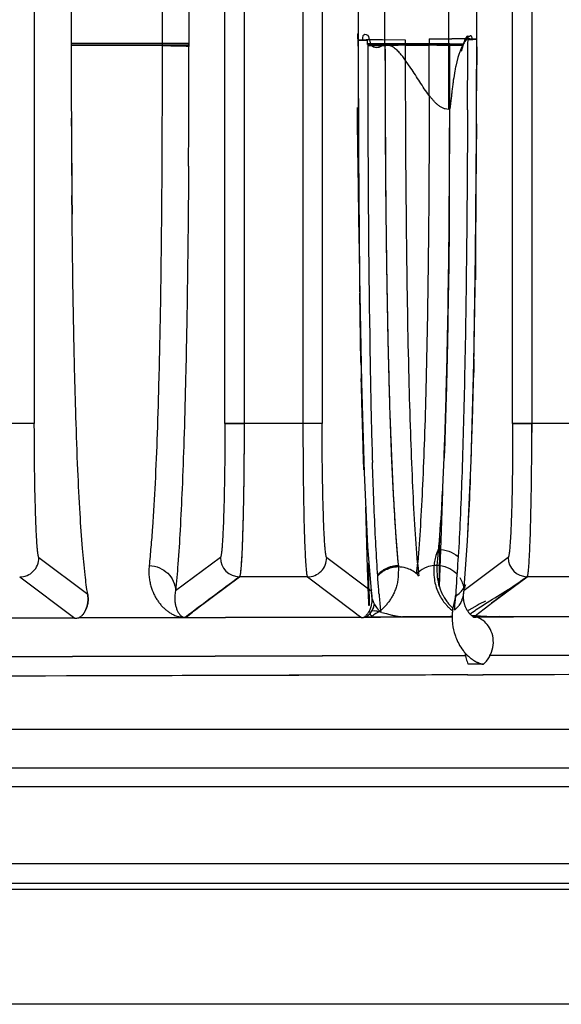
# Model space of a CAD drawing. Header units: inches. Extents: x 0 to 34, y 0 to 22.
# Tile 21 of 108: x 6.064 to 6.62, y 11.947 to 12.958. Entities that reach past the tile are written whole.
import ezdxf

# ---------------------------------------------------------------- set-up
doc = ezdxf.new("R2010")
doc.units = ezdxf.units.IN
doc.header["$LTSCALE"] = 1.87
doc.header["$MEASUREMENT"] = 0
doc.layers.get('0').update_dxf_attribs({"linetype": 'CONTINUOUS'})

msp = doc.modelspace()

# ---------------------------------------------------------------- linework, layer by layer
at = {"color": 6, "linetype": 'CONTINUOUS'}
for p, q in [((6.294, 18.6975), (6.2941, 12.5434)), ((6.5893, 18.6965), (6.5894, 12.5434)), ((6.0789, 18.674), (6.0789, 12.5432)), ((6.2745, 12.5434), (6.2745, 18.6738)), ((6.3545, 18.6738), (6.3545, 12.5433)), ((6.3742, 18.6739), (6.3742, 12.5433)), ((6.5697, 12.5434), (6.5697, 18.6738)), ((6.1168, 18.284), (6.1168, 12.9332)), ((6.21, 18.2862), (6.21, 12.9331)), ((6.2376, 18.2842), (6.2376, 12.9331)), ((6.4387, 12.9324), (6.4387, 18.2852)), ((6.5053, 18.2852), (6.5037, 12.8654)), ((6.5328, 12.9297), (6.5328, 18.2854)), ((6.1168, 12.9332), (6.1168, 12.9309)), ((6.1168, 12.9332), (6.1168, 12.9309)), ((6.1168, 12.9332), (6.1168, 12.9309)), ((6.1168, 12.9332), (6.2366, 12.933)), ((6.2376, 12.9331), (6.1168, 12.9331)), ((6.21, 12.931), (6.1168, 12.9309)), ((6.2366, 12.931), (6.1168, 12.931)), ((6.2366, 12.931), (6.1168, 12.931)), ((6.21, 12.9331), (6.21, 12.931)), ((6.2376, 12.9331), (6.2376, 12.9304)), ((6.4111, 12.9328), (6.4114, 12.8214)), ((6.4207, 12.9328), (6.4284, 12.9328)), ((6.4387, 12.9328), (6.4209, 12.9328)), ((6.4209, 12.9328), (6.4395, 12.9328)), ((6.4387, 12.9313), (6.4209, 12.9313)), ((6.4284, 12.9328), (6.4387, 12.9328)), ((6.4597, 12.9328), (6.4387, 12.9328)), ((6.4422, 12.9313), (6.4387, 12.9313)), ((6.4395, 12.9328), (6.452, 12.9328)), ((6.4521, 12.9313), (6.4422, 12.9313)), ((6.4842, 12.9328), (6.4597, 12.9328)), ((6.4597, 12.9328), (6.4842, 12.9328)), ((6.4842, 12.9313), (6.4597, 12.9313)), ((6.5053, 12.9328), (6.4842, 12.9328)), ((6.492, 12.9328), (6.5192, 12.9327)), ((6.5053, 12.9313), (6.492, 12.9313)), ((6.5044, 12.9313), (6.4921, 12.9313)), ((6.5185, 12.9313), (6.5044, 12.9313)), ((6.5192, 12.9327), (6.5053, 12.9328)), ((6.5184, 12.9313), (6.5053, 12.9313)), ((6.117, 12.8566), (6.117, 12.8489)), ((6.117, 12.8484), (6.117, 12.8566)), ((6.4114, 12.8214), (6.4125, 12.6939)), ((6.2371, 12.8073), (6.237, 12.7855)), ((6.1175, 12.7773), (6.1176, 12.7581)), ((6.1176, 12.7581), (6.1175, 12.7771)), ((6.1176, 12.7581), (6.1175, 12.7769)), ((6.5299, 12.6043), (6.5317, 12.7167)), ((6.4125, 12.6939), (6.4145, 12.5853)), ((6.5272, 12.5049), (6.5299, 12.6043)), ((6.4145, 12.5853), (6.4172, 12.4931)), ((6.0789, 12.5432), (5.9792, 12.5434)), ((6.0789, 12.5432), (6.0593, 12.5432)), ((6.3742, 12.5433), (6.2745, 12.5434)), ((6.2745, 12.5434), (6.2941, 12.5434)), ((6.3545, 12.5433), (6.2941, 12.5434)), ((6.2941, 12.5434), (6.2941, 12.532)), ((6.3742, 12.5433), (6.3545, 12.5433)), ((6.6695, 12.5433), (6.5697, 12.5434)), ((6.5697, 12.5434), (6.5894, 12.5434)), ((6.5894, 12.5434), (6.5894, 12.5339)), ((6.5235, 12.4225), (6.5272, 12.5049)), ((6.4172, 12.4931), (6.4209, 12.417)), ((6.5199, 12.375), (6.5235, 12.4225)), ((6.4209, 12.417), (6.4247, 12.3673)), ((6.1337, 12.3678), (6.0836, 12.4055)), ((6.2698, 12.4057), (6.2238, 12.3714)), ((6.4244, 12.3713), (6.3789, 12.4055)), ((6.565, 12.4057), (6.5199, 12.3719)), ((6.0639, 12.3858), (6.1203, 12.3434)), ((6.0639, 12.3858), (6.1203, 12.3434)), ((6.2335, 12.3443), (6.2894, 12.386)), ((6.3592, 12.3858), (6.2894, 12.386)), ((6.3592, 12.3858), (6.4079, 12.3492)), ((6.3592, 12.3858), (6.4079, 12.3492)), ((6.5481, 12.3587), (6.5847, 12.386)), ((6.6545, 12.3859), (6.5847, 12.386)), ((6.5204, 12.3743), (6.5208, 12.3756)), ((6.4269, 12.3543), (6.4281, 12.3582)), ((6.5464, 12.3574), (6.5481, 12.3587)), ((6.5464, 12.3574), (6.5481, 12.3587)), ((6.4079, 12.3492), (6.4099, 12.3477)), ((6.4079, 12.3492), (6.4099, 12.3477)), ((6.4235, 12.3484), (6.4254, 12.3512)), ((6.4254, 12.3512), (6.4269, 12.3543)), ((6.5311, 12.346), (6.5347, 12.3487)), ((6.5311, 12.346), (6.5347, 12.3487)), ((6.5347, 12.3487), (6.536, 12.3497)), ((6.5347, 12.3487), (6.536, 12.3496)), ((6.536, 12.3496), (6.5405, 12.353)), ((6.536, 12.3497), (6.5405, 12.353)), ((6.5405, 12.353), (6.5464, 12.3574)), ((6.5405, 12.353), (6.5464, 12.3574)), ((6.2752, 12.3442), (6.1244, 12.3438)), ((6.1244, 12.3438), (6.2752, 12.3442)), ((6.2752, 12.3442), (6.1248, 12.3438)), ((6.2335, 12.3443), (6.2751, 12.3442)), ((6.2335, 12.3443), (6.2752, 12.3442)), ((6.2345, 12.3443), (6.2752, 12.3442)), ((6.4099, 12.3477), (6.4145, 12.3442)), ((6.4099, 12.3477), (6.4145, 12.3442)), ((6.4183, 12.3446), (6.4216, 12.3446)), ((6.4216, 12.3446), (6.4187, 12.3446)), ((6.4259, 12.3446), (6.4216, 12.3446)), ((6.4216, 12.3446), (6.4259, 12.3446)), ((6.4342, 12.3446), (6.4259, 12.3446)), ((6.4259, 12.3446), (6.4342, 12.3446)), ((6.4566, 12.3447), (6.4342, 12.3446)), ((6.4342, 12.3446), (6.4568, 12.3447)), ((6.4941, 12.3448), (6.4566, 12.3447)), ((6.4568, 12.3447), (6.4937, 12.3448)), ((6.4937, 12.3448), (6.5077, 12.3448)), ((6.5077, 12.3448), (6.4941, 12.3448)), ((6.5293, 12.3451), (6.5293, 12.3451)), ((6.5293, 12.3451), (6.5296, 12.345)), ((6.5295, 12.3451), (6.5293, 12.3451)), ((6.5295, 12.3451), (6.5294, 12.3451)), ((6.5296, 12.345), (6.5295, 12.3451)), ((6.5296, 12.345), (6.5295, 12.3451)), ((6.5296, 12.345), (6.5296, 12.345)), ((6.5299, 12.345), (6.5296, 12.345)), ((6.5313, 12.3449), (6.5296, 12.3448)), ((6.5296, 12.3448), (6.5314, 12.3449)), ((6.5298, 12.345), (6.5309, 12.3458)), ((6.5298, 12.345), (6.5309, 12.3458)), ((6.5322, 12.345), (6.5298, 12.345)), ((6.5322, 12.345), (6.5298, 12.345)), ((6.5307, 12.3449), (6.5299, 12.345)), ((6.5318, 12.3447), (6.5307, 12.3449)), ((6.5559, 12.3449), (6.5313, 12.3449)), ((6.5314, 12.3449), (6.5559, 12.3449)), ((6.5433, 12.345), (6.5322, 12.345)), ((6.5433, 12.345), (6.5322, 12.345)), ((6.5705, 12.3449), (6.5433, 12.345)), ((6.5705, 12.3449), (6.5433, 12.345)), ((6.5705, 12.3449), (6.5559, 12.3449)), ((6.5559, 12.3449), (6.5705, 12.3449)), ((6.5856, 12.3449), (6.5705, 12.3449)), ((6.7089, 12.3449), (6.5856, 12.3449)), ((6.5234, 12.2853), (6.539, 12.2853)), ((6.5234, 12.2853), (6.539, 12.2853)), ((6.5237, 12.2853), (6.5393, 12.2853)), ((5.9776, 12.2294), (10.3915, 12.2294)), ((10.3951, 12.1896), (5.9741, 12.1896)), ((10.3992, 12.1704), (5.9699, 12.1704)), ((10.4619, 12.0912), (5.9072, 12.0912)), ((5.8358, 12.0653), (12.2397, 12.0653)), ((10.513, 12.0712), (5.8562, 12.0712)), ((11.057, 11.9472), (5.3121, 11.9472))]:
    msp.add_line(p, q, dxfattribs=at)
at = {"color": 7, "linetype": 'CONTINUOUS'}
for p, q in [((6.4111, 18.2864), (6.4111, 12.9328)), ((6.4108, 12.9435), (6.4111, 12.9317)), ((6.4111, 12.9324), (6.4108, 12.9433)), ((6.4111, 12.9366), (6.4131, 12.9365)), ((6.4131, 12.9365), (6.4209, 12.9363)), ((6.4209, 12.9322), (6.4209, 12.9363)), ((6.4227, 12.9369), (6.4235, 12.9339)), ((6.4597, 12.9368), (6.4363, 12.9369)), ((6.4597, 12.9317), (6.4597, 12.9368)), ((6.4842, 12.9379), (6.5074, 12.938)), ((6.4842, 12.9379), (6.4842, 12.9315)), ((6.5226, 12.9379), (6.5204, 12.9348)), ((6.5236, 12.9374), (6.5235, 12.9328)), ((6.5282, 12.9378), (6.5327, 12.9377)), ((6.5311, 12.9376), (6.5288, 12.9375)), ((6.5328, 12.9377), (6.5311, 12.9376)), ((6.4111, 12.9329), (6.4111, 12.9304)), ((6.4112, 12.9304), (6.4111, 12.9324)), ((6.4112, 12.9304), (6.4111, 12.9322)), ((6.4111, 12.9315), (6.4111, 12.932)), ((6.4209, 12.9328), (6.4387, 12.9328)), ((6.4334, 12.9299), (6.4354, 12.9309)), ((6.4406, 12.9316), (6.4387, 12.9316)), ((6.4395, 12.933), (6.4395, 12.9309)), ((6.4597, 12.9316), (6.4406, 12.9316)), ((6.4598, 12.9158), (6.4597, 12.9317)), ((6.4831, 12.9316), (6.4597, 12.9316)), ((6.5053, 12.9316), (6.4831, 12.9316)), ((6.5188, 12.932), (6.5169, 12.925)), ((6.5235, 12.9328), (6.5235, 12.9298)), ((6.5328, 12.9297), (6.5328, 12.928)), ((6.5328, 12.928), (6.5328, 12.9112)), ((6.4653, 12.908), (6.4598, 12.9159)), ((6.5136, 12.9189), (6.5113, 12.9099)), ((6.5051, 12.8666), (6.5047, 12.8654)), ((6.505, 12.8664), (6.5047, 12.7731)), ((6.505, 12.8664), (6.5051, 12.8695)), ((6.5051, 12.8616), (6.5051, 12.8666)), ((6.5051, 12.824), (6.5051, 12.8616)), ((6.5327, 12.8508), (6.5326, 12.8351)), ((6.4114, 12.8381), (6.4116, 12.7989)), ((6.5049, 12.8004), (6.505, 12.8238)), ((6.5317, 12.7224), (6.5316, 12.7119)), ((6.5316, 12.7119), (6.5314, 12.6907)), ((6.414, 12.6058), (6.4128, 12.6771)), ((6.53, 12.6091), (6.5298, 12.6003)), ((6.5298, 12.6003), (6.5296, 12.5905)), ((6.4146, 12.5821), (6.4144, 12.5894)), ((6.4997, 12.5176), (6.4999, 12.5219)), ((6.4976, 12.4737), (6.496, 12.4231)), ((6.4209, 12.3943), (6.4189, 12.4573)), ((6.4947, 12.4137), (6.4949, 12.4274)), ((6.496, 12.4231), (6.4947, 12.3856)), ((6.4218, 12.3999), (6.4219, 12.3934)), ((6.4214, 12.378), (6.4209, 12.3943)), ((6.4524, 12.3971), (6.4524, 12.3954)), ((6.4733, 12.3885), (6.4732, 12.3895)), ((6.4921, 12.3913), (6.4923, 12.3976)), ((6.5115, 12.3697), (6.5113, 12.3672)), ((6.5368, 12.3552), (6.5435, 12.3595)), ((6.425, 12.3512), (6.4281, 12.3509)), ((6.4325, 12.35), (6.4292, 12.3482)), ((6.4379, 12.3548), (6.4343, 12.3513)), ((6.4355, 12.3493), (6.4402, 12.3481)), ((6.4401, 12.3571), (6.4379, 12.3548)), ((6.4402, 12.3481), (6.4457, 12.3467)), ((6.5246, 12.3516), (6.5233, 12.3509)), ((6.5278, 12.3535), (6.5246, 12.3516)), ((6.5258, 12.3477), (6.5262, 12.348)), ((6.5262, 12.348), (6.5271, 12.3486)), ((6.5272, 12.3487), (6.5276, 12.349)), ((6.5276, 12.349), (6.5286, 12.3497)), ((6.5333, 12.3566), (6.5278, 12.3535)), ((6.5286, 12.3497), (6.5311, 12.3514)), ((6.5311, 12.3514), (6.5323, 12.3522)), ((6.5323, 12.3522), (6.5368, 12.3552)), ((6.4168, 12.3444), (6.4187, 12.3444)), ((6.4187, 12.3444), (6.4207, 12.3445)), ((6.4207, 12.3445), (6.4572, 12.3447)), ((6.4572, 12.3447), (6.5077, 12.3447)), ((6.5293, 12.3449), (6.5286, 12.3447)), ((6.5287, 12.3452), (6.5295, 12.345)), ((6.5305, 12.3449), (6.5287, 12.3449)), ((6.5294, 12.345), (6.5293, 12.3449)), ((6.5293, 12.3447), (6.5559, 12.3447)), ((6.5299, 12.345), (6.5305, 12.3449)), ((6.5322, 12.3445), (6.5308, 12.345)), ((6.5559, 12.345), (6.5485, 12.3449)), ((6.5397, 12.2961), (6.5241, 12.2963))]:
    msp.add_line(p, q, dxfattribs=at)
at = {"color": 6, "linetype": 'CONTINUOUS'}
for points in [[(6.5317, 12.7167), (6.5326, 12.8408), (6.5328, 12.928)], [(6.5196, 12.3615), (6.5195, 12.3622), (6.5194, 12.3631), (6.5194, 12.3639), (6.5193, 12.3648), (6.5193, 12.3657), (6.5193, 12.3667), (6.5193, 12.3676), (6.5194, 12.3686), (6.5195, 12.3696), (6.5196, 12.3707), (6.5198, 12.3718), (6.5201, 12.373), (6.5204, 12.3743)], [(6.5202, 12.3586), (6.52, 12.3593), (6.5199, 12.36), (6.5197, 12.3607), (6.5196, 12.3615)], [(6.5205, 12.3573), (6.5204, 12.3579), (6.5202, 12.3586)], [(6.5233, 12.3511), (6.523, 12.3515), (6.5228, 12.3519), (6.5226, 12.3523), (6.5224, 12.3527), (6.5222, 12.3531), (6.522, 12.3535), (6.5218, 12.354), (6.5216, 12.3545), (6.5213, 12.355), (6.5211, 12.3556), (6.5209, 12.3561), (6.5207, 12.3567), (6.5205, 12.3573)], [(6.5258, 12.3478), (6.5256, 12.348), (6.5254, 12.3482), (6.5252, 12.3485), (6.525, 12.3487), (6.5248, 12.349), (6.5246, 12.3492), (6.5243, 12.3495), (6.5241, 12.3498), (6.5239, 12.3502), (6.5237, 12.3505), (6.5235, 12.3508), (6.5234, 12.3508)], [(6.5277, 12.3461), (6.5275, 12.3462), (6.5274, 12.3463), (6.5272, 12.3465), (6.527, 12.3466), (6.5268, 12.3468), (6.5266, 12.347), (6.5264, 12.3472), (6.5262, 12.3474), (6.526, 12.3476), (6.5259, 12.3477)], [(6.5294, 12.3451), (6.5293, 12.3451), (6.5293, 12.3451), (6.5292, 12.3451), (6.5292, 12.3452), (6.5291, 12.3452), (6.529, 12.3453), (6.5289, 12.3453), (6.5287, 12.3454), (6.5286, 12.3455), (6.5285, 12.3455), (6.5283, 12.3456), (6.5282, 12.3457), (6.528, 12.3458), (6.5279, 12.3459), (6.5278, 12.346)], [(6.5298, 12.345), (6.5293, 12.345), (6.5289, 12.3449), (6.5285, 12.3448)], [(6.5436, 12.337), (6.5423, 12.3384), (6.541, 12.3397), (6.5396, 12.3409), (6.5382, 12.3419), (6.5368, 12.3427), (6.5354, 12.3434), (6.5341, 12.344), (6.5328, 12.3444), (6.5318, 12.3447)], [(6.5492, 12.3254), (6.5486, 12.3276), (6.5478, 12.3297), (6.547, 12.3317), (6.5459, 12.3336), (6.5448, 12.3354), (6.5436, 12.337)], [(6.5497, 12.3158), (6.5499, 12.3183), (6.5498, 12.3207), (6.5496, 12.3231), (6.5492, 12.3254)], [(6.5397, 12.2961), (6.5412, 12.2975), (6.543, 12.2995), (6.5446, 12.3016), (6.546, 12.3038), (6.5471, 12.3061), (6.5481, 12.3084), (6.5488, 12.3109), (6.5494, 12.3133), (6.5497, 12.3158)]]:
    msp.add_lwpolyline(points, dxfattribs=at)
at = {"color": 7, "linetype": 'CONTINUOUS'}
msp.add_lwpolyline([(6.4524, 12.3971), (6.4517, 12.3971), (6.451, 12.3971), (6.4503, 12.3971), (6.4496, 12.397), (6.4489, 12.3969), (6.4482, 12.3968), (6.4475, 12.3967), (6.4468, 12.3966), (6.4462, 12.3965), (6.4455, 12.3963), (6.4448, 12.3961), (6.4441, 12.396), (6.4435, 12.3958), (6.4428, 12.3955), (6.4422, 12.3953), (6.4415, 12.3951), (6.4409, 12.3948), (6.4402, 12.3945), (6.4396, 12.3942), (6.439, 12.3939), (6.4384, 12.3936), (6.4378, 12.3932), (6.4372, 12.3929), (6.4366, 12.3925), (6.436, 12.3921), (6.4355, 12.3917), (6.4349, 12.3913), (6.4344, 12.3909), (6.4338, 12.3905), (6.4333, 12.39), (6.4328, 12.3896), (6.4323, 12.3891), (6.4318, 12.3886), (6.4314, 12.3881)], dxfattribs=at)
for centre, radius, start, end in [((6.5053, 10.7542), 2.1837, 89.5354, 89.9462), ((6.5156, 12.0928), 0.8451, 89.1433, 89.4955), ((6.5185, 13.5758), 0.6384, 270.4524, 270.9277), ((41.1234, 12.9785), 34.7123, 180.07644, 180.23165), ((6.435, 12.0526), 0.8783, 90.4288, 90.93), ((31.9987, 12.9325), 25.5777, 180.00073, 180.2113), ((6.4394, 11.5426), 1.3883, 89.9955, 90.4538), ((6.4359, 12.9101), 0.0225, 77.8291, 82.8998), ((26.1703, 12.953), 19.7316, 180.06158, 180.44341), ((-18.7829, 12.9375), 25.2671, 359.86908, 359.98631), ((-18.2, 12.9332), 24.7053, 359.84217, 359.99572), ((6.5846, 12.8987), 0.0738, 158.0222, 160.9285), ((-18.8455, 12.9554), 25.3691, 359.79598, 359.9421), ((-18.2956, 12.948), 24.8284, 359.69693, 359.95791), ((6.5986, 12.8939), 0.0886, 160.9309, 163.6267), ((6.6775, 12.8746), 0.1699, 167.9905, 169.5898), ((-17.5063, 12.9436), 24.0391, 359.77885, 359.92266), ((-14.1058, 12.9217), 20.611, 359.72768, 359.84268), ((22.5135, 12.8833), 16.0924, 180.16052, 180.99169), ((-10.9511, 12.9114), 17.4838, 359.3805, 359.74974), ((-11.2665, 12.9116), 17.7993, 359.51404, 359.69452), ((22.9981, 12.9019), 16.5869, 180.35572, 180.55713), ((19.2933, 12.8939), 12.8544, 180.41714, 180.92634), ((-8.5001, 12.8871), 15.0328, 359.29585, 359.51789), ((20.6869, 12.8799), 14.2756, 180.55903, 180.79818), ((-5.8566, 12.8537), 12.389, 359.0521, 359.29977), ((15.2963, 12.8262), 8.8568, 180.90656, 181.53907), ((-5.0827, 12.8425), 11.615, 358.84874, 359.25111), ((18.3693, 12.8485), 11.9578, 180.80235, 181.01725), ((-3.2835, 12.8099), 9.8155, 358.75075, 359.05975), ((16.5864, 12.8175), 10.1745, 181.02075, 181.20071), ((14.6674, 12.7752), 8.2551, 181.17556, 181.28977), ((15.0772, 12.7862), 8.665, 181.20295, 181.39426), ((16.1551, 12.783), 9.7333, 181.04924, 181.21479), ((-0.9771, 12.7584), 7.5086, 358.35544, 358.75945), ((11.6166, 12.7234), 5.1757, 181.4947, 182.3495), ((-0.2523, 12.7397), 6.7835, 358.05644, 358.73943), ((13.4873, 12.7476), 7.0747, 181.39513, 181.74934), ((13.5006, 12.7229), 7.0782, 181.18384, 181.77893), ((9.5106, 12.6339), 3.0678, 182.2917, 183.4333), ((5.5734, 12.4908), 0.9236, 354.2101, 355.0684), ((12.0142, 12.3095), 5.5205, 178.9186, 179.2224), ((5.4986, 12.4852), 0.9773, 354.3407, 355.0354), ((7.4624, 12.4846), 0.9938, 184.872, 185.4925), ((4.4876, 12.5213), 2.0296, 355.8959, 356.7626), ((2.2574, 12.3155), 4.1652, 0.8008, 1.0716), ((6.4525, 12.367), 0.029, 90.4412, 94.5904), ((6.4902, 12.3712), 0.026, 131.9143, 137.1476), ((6.491, 12.3703), 0.0271, 110.3479, 131.9132), ((7.3178, 12.4708), 0.8486, 185.561, 185.6847), ((6.4918, 12.3682), 0.0294, 95.4307, 110.3711), ((6.5441, 12.3918), 0.0554, 174.9846, 186.9085), ((6.4917, 12.3693), 0.0283, 88.6585, 95.4299), ((6.5459, 12.3918), 0.0539, 180.5557, 203.1389), ((6.4916, 12.3685), 0.0291, 84.4593, 88.6346), ((6.5432, 12.3917), 0.0545, 186.9089, 194.4475), ((6.4487, 12.3697), 0.0241, 173.2393, 185.6628), ((7.6568, 12.4658), 1.2281, 184.5307, 184.6988), ((6.5423, 12.3915), 0.0536, 194.4556, 201.7169), ((6.5433, 12.3908), 0.0511, 203.1489, 207.2707), ((5.0481, 12.4824), 1.4678, 355.5953, 355.8431), ((6.4996, 12.3876), 0.0241, 300.5011, 317.3112), ((6.5, 12.3873), 0.0236, 317.3143, 322.1442), ((6.4947, 12.3715), 0.0249, 337.5049, 354.3233), ((6.5005, 12.3868), 0.0229, 322.1355, 328.5939), ((6.501, 12.3865), 0.0223, 328.6307, 337.7837), ((6.4496, 12.3699), 0.025, 185.7953, 202.1979), ((7.4111, 12.445), 0.9815, 184.6637, 185.5481), ((6.4111, 12.3831), 0.0389, 318.2395, 321.223), ((6.5424, 12.3903), 0.05, 207.2829, 210.7322), ((6.5412, 12.3895), 0.0486, 210.6863, 216.6077), ((6.5401, 12.3887), 0.0471, 216.6145, 218.7789), ((6.5386, 12.3875), 0.0453, 218.7517, 224.064), ((6.568, 12.3447), 0.0604, 163.797, 175.3348), ((6.5667, 12.3451), 0.0591, 161.2656, 163.8236), ((5.4516, 12.4501), 1.063, 354.6998, 355.2568), ((6.5645, 12.3459), 0.0567, 158.292, 161.2736), ((5.3088, 12.462), 1.2063, 355.2519, 355.3716), ((5.2415, 12.4675), 1.2737, 355.3716, 355.4867), ((6.6977, 12.057), 0.3417, 117.156, 118.7523), ((6.4173, 12.283), 0.0688, 78.8494, 80.9848), ((6.4506, 12.3707), 0.0263, 218.5157, 231.2636), ((6.4167, 12.2799), 0.0719, 77.283, 78.8101), ((6.4242, 12.3637), 0.016, 301.3136, 306.7622), ((6.4108, 12.2533), 0.0992, 77.0682, 77.3375), ((6.4049, 12.2278), 0.1253, 75.8728, 77.0544), ((6.5351, 12.3871), 0.045, 220.2527, 224.6019), ((6.5371, 12.386), 0.0432, 224.0624, 228.2708), ((6.5676, 12.3448), 0.06, 175.3867, 181.3474), ((6.4935, 12.3725), 0.0264, 308.688, 316.6248), ((6.4938, 12.3722), 0.026, 316.6042, 322.8329), ((6.411, 12.3541), 0.0114, 300.8199, 306.3013), ((6.4097, 12.3559), 0.0136, 307.6644, 312.7643), ((6.474, 12.4663), 0.1229, 256.7093, 258.2893), ((6.4684, 12.4395), 0.0955, 258.3137, 260.4606), ((6.4667, 12.4299), 0.0857, 260.4922, 263.5292), ((6.5061, 11.9262), 0.4188, 90.2649, 91.7788), ((6.5076, 11.7385), 0.6065, 89.9911, 90.3178), ((6.5683, 12.3447), 0.0607, 181.3091, 187.0924), ((6.5301, 12.3404), 0.00464, 82.013, 99.0963), ((6.5301, 12.4428), 0.0983, 269.7298, 270.2497), ((6.5301, 12.4372), 0.0927, 270.241, 271.3047), ((6.5668, 12.3446), 0.0592, 187.1103, 198.3057)]:
    msp.add_arc(centre, radius, start, end, dxfattribs=at)
at = {"color": 6, "linetype": 'CONTINUOUS'}
for centre, radius, start, end in [((29.4986, 12.954), 23.3819, 180.05665, 180.23873), ((28.7664, 12.9522), 22.6497, 180.05375, 180.24178), ((28.7583, 12.9522), 22.6416, 180.05378, 180.24182), ((-16.4388, 12.948), 22.6764, 359.64439, 359.95551), ((24.9294, 12.9352), 18.8127, 180.26283, 180.48073), ((24.2805, 12.9309), 18.1637, 180.2596, 180.48514), ((24.268, 12.9309), 18.1512, 180.2602, 180.48602), ((6.0639, 12.4055), 0.0197, 269.8966, 359.9481), ((6.2895, 12.4057), 0.0197, 180.0473, 269.7785), ((6.3592, 12.4055), 0.0197, 269.9206, 359.9481), ((6.5847, 12.4057), 0.0197, 180.0525, 269.8032), ((6.5847, 12.4057), 0.0197, 180.0474, 269.8025), ((18.7715, -4.3967), 20.9155, 126.63988, 126.83104), ((16.7755, -1.3068), 17.0689, 126.65804, 126.81161), ((6.4035, 12.3634), 0.0251, 342.3012, 348.2492), ((6.1203, 12.363), 0.0196, 270.0186, 282.089), ((6.4145, 12.3638), 0.0196, 270.0051, 282.2745), ((8.1356, -679.5496), 691.8564, 90.1337358, 90.3277244), ((8.1356, -679.4692), 691.7761, 90.1337517, 90.3277628), ((8.1337, -678.8568), 691.1636, 90.1337014, 90.3279019), ((8.1838, -692.9095), 705.2164, 89.674439, 90.1330858), ((8.1838, -692.825), 705.1319, 89.6744003, 90.133102), ((8.1849, -699.8958), 712.2027, 89.9996196, 90.1318513), ((8.1099, -671.6301), 683.9172, 90.1329128, 90.3290253), ((8.1099, -671.6268), 683.9139, 90.1329126, 90.329026), ((8.1458, -682.029), 694.3161, 90.1338582, 90.2482961), ((8.1825, -691.4018), 703.689, 89.673973, 90.1338176), ((8.1828, -695.5072), 707.7944, 89.7531483, 90.1330388)]:
    msp.add_arc(centre, radius, start, end, dxfattribs=at)
at = {"color": 7, "linetype": 'CONTINUOUS'}
for points, knots in [([(6.4363, 12.9369), (6.4331, 12.9369), (6.4286, 12.9369), (6.4229, 12.9369), (6.4194, 12.9368), (6.4165, 12.9368), (6.4142, 12.9368), (6.4124, 12.9367), (6.4115, 12.9367), (6.4112, 12.9366)], [0, 0, 0, 0, 0.382609, 0.543999, 0.679727, 0.795095, 0.891637, 0.96223, 1, 1, 1, 1]), ([(6.4157, 12.9364), (6.4158, 12.937), (6.416, 12.9391), (6.4162, 12.9429), (6.4214, 12.9427), (6.4221, 12.9395), (6.4227, 12.9369)], [0, 0, 0, 0, 0.099081, 0.316301, 0.489172, 1, 1, 1, 1]), ([(6.5204, 12.9348), (6.52, 12.9342), (6.5184, 12.9314), (6.517, 12.9286), (6.5161, 12.9264)], [0, 0, 0, 0, 0.245506, 1, 1, 1, 1]), ([(6.5249, 12.9402), (6.5248, 12.9403), (6.5235, 12.9416), (6.5222, 12.9402), (6.5211, 12.9379)], [0, 0, 0, 0, 0.060953, 1, 1, 1, 1]), ([(6.5282, 12.9375), (6.5281, 12.938), (6.528, 12.9389), (6.5278, 12.94), (6.5274, 12.9407), (6.527, 12.941), (6.5265, 12.9411), (6.526, 12.941), (6.5256, 12.9407), (6.525, 12.9403), (6.5242, 12.9397), (6.5234, 12.9388), (6.5229, 12.9382), (6.5226, 12.9379)], [0, 0, 0, 0, 0.150122, 0.290842, 0.353614, 0.407489, 0.455145, 0.505924, 0.5613, 0.618644, 0.739004, 0.866921, 1, 1, 1, 1]), ([(6.4235, 12.9339), (6.4239, 12.9329), (6.4245, 12.9318), (6.4254, 12.931), (6.4255, 12.9308)], [0, 0, 0, 0, 0.857899, 1, 1, 1, 1]), ([(6.4255, 12.9308), (6.4271, 12.9295), (6.4301, 12.9285), (6.4329, 12.9297), (6.4334, 12.9299)], [0, 0, 0, 0, 0.80021, 1, 1, 1, 1]), ([(6.4387, 12.9318), (6.4387, 12.8745), (6.4391, 12.7899), (6.4406, 12.6797), (6.4421, 12.6043), (6.4441, 12.5373), (6.4465, 12.4807), (6.4491, 12.4352), (6.4513, 12.4086), (6.4524, 12.3971)], [0, 0, 0, 0, 0.321277, 0.474796, 0.617571, 0.744196, 0.850603, 0.935484, 1, 1, 1, 1]), ([(6.4462, 12.93), (6.4449, 12.9307), (6.443, 12.9315), (6.4411, 12.932), (6.4406, 12.9321)], [0, 0, 0, 0, 0.749073, 1, 1, 1, 1]), ([(6.4598, 12.9159), (6.4589, 12.9172), (6.4569, 12.9198), (6.4542, 12.923), (6.4519, 12.9254), (6.4496, 12.9277), (6.4476, 12.9292), (6.4462, 12.93)], [0, 0, 0, 0, 0.249369, 0.499193, 0.624739, 0.750489, 1, 1, 1, 1]), ([(6.4722, 12.4002), (6.4711, 12.4133), (6.4691, 12.4412), (6.4669, 12.4857), (6.4649, 12.536), (6.4626, 12.6168), (6.4605, 12.7441), (6.4599, 12.8527), (6.4598, 12.9158)], [0, 0, 0, 0, 0.076104, 0.162583, 0.259548, 0.368522, 0.632935, 1, 1, 1, 1]), ([(6.484, 12.88), (6.4823, 12.8822), (6.479, 12.8868), (6.4729, 12.8962), (6.4684, 12.9033), (6.4653, 12.908)], [0, 0, 0, 0, 0.249905, 0.500009, 1, 1, 1, 1]), ([(6.5104, 12.9053), (6.5098, 12.9021), (6.509, 12.8972), (6.5082, 12.8908), (6.5076, 12.886), (6.5071, 12.8819), (6.5068, 12.8787), (6.5065, 12.8763), (6.5062, 12.8738), (6.506, 12.8718), (6.5058, 12.8702), (6.5055, 12.8686), (6.5054, 12.8674), (6.5051, 12.8666)], [0, 0, 0, 0, 0.249962, 0.374975, 0.499995, 0.625019, 0.687532, 0.750046, 0.812557, 0.875079, 0.906332, 0.937575, 1, 1, 1, 1]), ([(6.4841, 12.8798), (6.484, 12.8224), (6.4834, 12.7226), (6.4815, 12.6052), (6.4793, 12.5294), (6.4774, 12.482), (6.4752, 12.4397), (6.4733, 12.4131), (6.4723, 12.4007)], [0, 0, 0, 0, 0.359375, 0.624568, 0.734786, 0.83343, 0.921786, 1, 1, 1, 1]), ([(6.5037, 12.8654), (6.5026, 12.8656), (6.5006, 12.866), (6.4976, 12.867), (6.4948, 12.8686), (6.4923, 12.8706), (6.4901, 12.8728), (6.488, 12.8751), (6.4859, 12.8775), (6.4846, 12.8791), (6.484, 12.88)], [0, 0, 0, 0, 0.12533, 0.250835, 0.375415, 0.500186, 0.625713, 0.750877, 0.875535, 1, 1, 1, 1]), ([(6.4122, 12.728), (6.4122, 12.7348), (6.4118, 12.7585), (6.4114, 12.7902), (6.4109, 12.8225), (6.4106, 12.8436), (6.4104, 12.8575), (6.4105, 12.8717), (6.4109, 12.8526), (6.4112, 12.8442), (6.4114, 12.837), (6.4114, 12.8367)], [0, 0, 0, 0, 0.108798, 0.387138, 0.527943, 0.645691, 0.723158, 0.753367, 0.826332, 0.993688, 1, 1, 1, 1]), ([(6.5234, 12.8651), (6.5232, 12.813), (6.5226, 12.7203), (6.5206, 12.5945), (6.5183, 12.5067), (6.516, 12.4466), (6.5147, 12.4195), (6.5139, 12.4067)], [0, 0, 0, 0, 0.340992, 0.606404, 0.822613, 0.915799, 1, 1, 1, 1]), ([(6.4999, 12.5219), (6.5006, 12.5419), (6.5019, 12.5845), (6.5039, 12.6773), (6.5046, 12.7501), (6.5049, 12.8004)], [0, 0, 0, 0, 0.21555, 0.459227, 1, 1, 1, 1]), ([(6.5047, 12.7731), (6.5046, 12.7673), (6.5046, 12.7508), (6.5044, 12.728), (6.5042, 12.7031), (6.5036, 12.6777), (6.5032, 12.6493), (6.5027, 12.6185), (6.502, 12.5878), (6.5011, 12.5585), (6.5003, 12.5327), (6.4997, 12.5122), (6.4992, 12.5075), (6.4992, 12.5066)], [0, 0, 0, 0, 0.062707, 0.178816, 0.242439, 0.310679, 0.41204, 0.537689, 0.647388, 0.756952, 0.881617, 0.977714, 1, 1, 1, 1]), ([(6.4171, 12.4956), (6.4168, 12.5008), (6.4163, 12.5191), (6.4155, 12.5454), (6.4149, 12.5679), (6.4146, 12.5799), (6.4146, 12.5821)], [0, 0, 0, 0, 0.259688, 0.615883, 0.930658, 1, 1, 1, 1]), ([(6.4936, 12.4114), (6.495, 12.4266), (6.4973, 12.462), (6.499, 12.4974), (6.4997, 12.5176)], [0, 0, 0, 0, 0.430183, 1, 1, 1, 1]), ([(6.4325, 12.3688), (6.4318, 12.3785), (6.4304, 12.3988), (6.428, 12.4436), (6.4267, 12.4787), (6.4259, 12.5031)], [0, 0, 0, 0, 0.216293, 0.455042, 1, 1, 1, 1]), ([(6.5238, 12.4306), (6.5241, 12.4349), (6.5251, 12.4542), (6.526, 12.4734), (6.5266, 12.4884)], [0, 0, 0, 0, 0.225999, 1, 1, 1, 1]), ([(6.4483, 12.4501), (6.4487, 12.4434), (6.45, 12.4232), (6.4514, 12.4068), (6.4524, 12.3971)], [0, 0, 0, 0, 0.312735, 1, 1, 1, 1]), ([(6.4933, 12.4139), (6.4926, 12.4124), (6.4905, 12.4068), (6.4893, 12.401), (6.4889, 12.3967)], [0, 0, 0, 0, 0.273001, 1, 1, 1, 1]), ([(6.4933, 12.4139), (6.4969, 12.414), (6.5043, 12.4128), (6.5109, 12.4091), (6.5137, 12.4068)], [0, 0, 0, 0, 0.498993, 1, 1, 1, 1]), ([(6.438, 12.3922), (6.4373, 12.3918), (6.4348, 12.3902), (6.4325, 12.3882), (6.4311, 12.3865)], [0, 0, 0, 0, 0.259094, 1, 1, 1, 1]), ([(6.4502, 12.3959), (6.448, 12.3957), (6.4438, 12.3949), (6.4398, 12.3932), (6.438, 12.3922)], [0, 0, 0, 0, 0.511825, 1, 1, 1, 1]), ([(6.4524, 12.3954), (6.4524, 12.3934), (6.4524, 12.3895), (6.4521, 12.3839), (6.4513, 12.3787), (6.4499, 12.374), (6.4481, 12.3696), (6.4461, 12.3656), (6.4439, 12.362), (6.4423, 12.3597), (6.4414, 12.3587)], [0, 0, 0, 0, 0.153424, 0.296034, 0.429171, 0.555217, 0.675134, 0.788612, 0.896424, 1, 1, 1, 1]), ([(6.4632, 12.3939), (6.4623, 12.3943), (6.4588, 12.3955), (6.4551, 12.396), (6.4523, 12.396)], [0, 0, 0, 0, 0.246158, 1, 1, 1, 1]), ([(6.4734, 12.3867), (6.4721, 12.3882), (6.4689, 12.3911), (6.4652, 12.3931), (6.4632, 12.3939)], [0, 0, 0, 0, 0.478934, 1, 1, 1, 1]), ([(6.4945, 12.3975), (6.4982, 12.3971), (6.5051, 12.3951), (6.5109, 12.3907), (6.5131, 12.3882)], [0, 0, 0, 0, 0.527875, 1, 1, 1, 1]), ([(6.4947, 12.3856), (6.4946, 12.3837), (6.4945, 12.3804), (6.4943, 12.3771), (6.4942, 12.3751), (6.4941, 12.38), (6.4942, 12.3825), (6.4942, 12.3844)], [0, 0, 0, 0, 0.323608, 0.547549, 0.665986, 0.766749, 1, 1, 1, 1]), ([(6.5154, 12.3851), (6.5165, 12.3835), (6.5183, 12.3799), (6.5192, 12.376), (6.5194, 12.374)], [0, 0, 0, 0, 0.492322, 1, 1, 1, 1]), ([(6.5435, 12.3595), (6.5506, 12.364), (6.5647, 12.3723), (6.5782, 12.3815), (6.5847, 12.386)], [0, 0, 0, 0, 0.515396, 1, 1, 1, 1]), ([(6.4222, 12.3738), (6.4223, 12.3706), (6.4223, 12.3656), (6.4224, 12.3598), (6.4223, 12.3554), (6.4222, 12.3578), (6.422, 12.3612), (6.4217, 12.3683), (6.4215, 12.3742), (6.4214, 12.378)], [0, 0, 0, 0, 0.193288, 0.302191, 0.350053, 0.41543, 0.533501, 0.700627, 1, 1, 1, 1]), ([(6.4247, 12.3702), (6.4252, 12.3679), (6.4255, 12.3635), (6.425, 12.3591), (6.4246, 12.3571)], [0, 0, 0, 0, 0.534292, 1, 1, 1, 1]), ([(6.4926, 12.3717), (6.4931, 12.3704), (6.4953, 12.3655), (6.4982, 12.361), (6.5007, 12.358)], [0, 0, 0, 0, 0.265271, 1, 1, 1, 1]), ([(6.4265, 12.3604), (6.4267, 12.3598), (6.4276, 12.3577), (6.4289, 12.3557), (6.43, 12.3543)], [0, 0, 0, 0, 0.255422, 1, 1, 1, 1]), ([(6.5177, 12.362), (6.5175, 12.3615), (6.5166, 12.3596), (6.5155, 12.3578), (6.5145, 12.3565)], [0, 0, 0, 0, 0.254672, 1, 1, 1, 1]), ([(6.4219, 12.3496), (6.4217, 12.3492), (6.4208, 12.3479), (6.4198, 12.3467), (6.4189, 12.3459)], [0, 0, 0, 0, 0.256038, 1, 1, 1, 1]), ([(6.4246, 12.3571), (6.4243, 12.3557), (6.4236, 12.3531), (6.4225, 12.3506), (6.4219, 12.3496)], [0, 0, 0, 0, 0.53415, 1, 1, 1, 1]), ([(6.4259, 12.3456), (6.4257, 12.3457), (6.4252, 12.3458), (6.4246, 12.3461), (6.4241, 12.3464), (6.424, 12.3467), (6.424, 12.347), (6.4239, 12.3474), (6.4238, 12.3477), (6.4236, 12.348), (6.4235, 12.3484), (6.4234, 12.3487), (6.4234, 12.3491), (6.4233, 12.3495), (6.423, 12.3498), (6.4227, 12.35), (6.4225, 12.3502), (6.4224, 12.3503), (6.4223, 12.3504), (6.4223, 12.3505), (6.4224, 12.3506), (6.4225, 12.3507), (6.4227, 12.3508), (6.4229, 12.3509), (6.423, 12.3509), (6.423, 12.351)], [0, 0, 0, 0, 0.113179, 0.20703, 0.272286, 0.316197, 0.357834, 0.401514, 0.448597, 0.497945, 0.547663, 0.596235, 0.644245, 0.695235, 0.76167, 0.804067, 0.84476, 0.862211, 0.8771, 0.890175, 0.904139, 0.922744, 0.948685, 0.977834, 1, 1, 1, 1]), ([(6.4292, 12.3482), (6.4286, 12.3478), (6.4275, 12.3471), (6.4265, 12.3461), (6.4261, 12.3457)], [0, 0, 0, 0, 0.561848, 1, 1, 1, 1]), ([(6.503, 12.3555), (6.5034, 12.3551), (6.505, 12.3535), (6.5067, 12.3521), (6.508, 12.3512)], [0, 0, 0, 0, 0.251645, 1, 1, 1, 1]), ([(6.5485, 12.3449), (6.5445, 12.3448), (6.5376, 12.3453), (6.5307, 12.3458), (6.5278, 12.346)], [0, 0, 0, 0, 0.576669, 1, 1, 1, 1]), ([(6.5106, 12.326), (6.5109, 12.3252), (6.5119, 12.3223), (6.5132, 12.3195), (6.5143, 12.3174)], [0, 0, 0, 0, 0.259236, 1, 1, 1, 1]), ([(6.5143, 12.3174), (6.5156, 12.3149), (6.5178, 12.3114), (6.5214, 12.3072), (6.5242, 12.3044), (6.5267, 12.3023), (6.5288, 12.3008), (6.5305, 12.2997), (6.532, 12.2988), (6.5332, 12.2982), (6.5342, 12.2978), (6.5353, 12.2973), (6.5362, 12.297), (6.537, 12.2967), (6.5375, 12.2965), (6.538, 12.2964), (6.5383, 12.2963), (6.5388, 12.2962), (6.5391, 12.2962), (6.5395, 12.2961), (6.5397, 12.2961), (6.5397, 12.2961)], [0, 0, 0, 0, 0.247373, 0.364915, 0.479691, 0.593268, 0.65039, 0.708382, 0.768177, 0.79924, 0.831411, 0.865051, 0.900696, 0.919366, 0.939124, 0.947121, 0.960309, 0.971145, 0.983668, 0.994451, 1, 1, 1, 1]), ([(6.5205, 12.3081), (6.5209, 12.3059), (6.5218, 12.3019), (6.5233, 12.298), (6.5241, 12.2963)], [0, 0, 0, 0, 0.533329, 1, 1, 1, 1])]:
    msp.add_open_spline(points, degree=3, knots=knots, dxfattribs=at)
for points in [[(6.5211, 12.9379), (6.5202, 12.9362), (6.5194, 12.934), (6.5188, 12.932)], [(6.4354, 12.9309), (6.4365, 12.9314), (6.4375, 12.9318), (6.4387, 12.9318)]]:
    msp.add_open_spline(points, degree=3, dxfattribs=at)
at = {"color": 6, "linetype": 'CONTINUOUS'}
for points, knots in [([(6.21, 12.931), (6.21, 12.8943), (6.2099, 12.8276), (6.2092, 12.7359), (6.2082, 12.659), (6.2068, 12.593), (6.2051, 12.5351), (6.203, 12.4838), (6.2007, 12.4449), (6.1986, 12.4167), (6.1973, 12.4036), (6.1967, 12.3974)], [0, 0, 0, 0, 0.206207, 0.374565, 0.515543, 0.637854, 0.74555, 0.841156, 0.926086, 0.964551, 1, 1, 1, 1]), ([(6.21, 12.931), (6.2118, 12.931), (6.2152, 12.931), (6.2202, 12.931), (6.2248, 12.9309), (6.2284, 12.9308), (6.2309, 12.9308), (6.2325, 12.9307), (6.2339, 12.9307), (6.2351, 12.9306), (6.2361, 12.9305), (6.2368, 12.9305), (6.2372, 12.9304), (6.2375, 12.9304), (6.2375, 12.9304), (6.2376, 12.9303)], [0, 0, 0, 0, 0.190421, 0.374591, 0.544675, 0.694632, 0.760346, 0.8191, 0.870361, 0.913597, 0.948345, 0.974395, 0.991618, 0.9969, 1, 1, 1, 1]), ([(6.237, 12.7855), (6.2366, 12.7393), (6.2359, 12.672), (6.2341, 12.5856), (6.2326, 12.5287), (6.2307, 12.4788), (6.2287, 12.4363), (6.2265, 12.4014), (6.2247, 12.3806), (6.2238, 12.3714)], [0, 0, 0, 0, 0.33434, 0.487044, 0.625355, 0.746427, 0.848921, 0.933003, 1, 1, 1, 1]), ([(6.1337, 12.3678), (6.1326, 12.3744), (6.1306, 12.3902), (6.128, 12.4178), (6.1256, 12.4538), (6.1233, 12.4987), (6.1214, 12.5528), (6.1191, 12.6403), (6.1181, 12.7097), (6.1176, 12.7581)], [0, 0, 0, 0, 0.051669, 0.121805, 0.213198, 0.328156, 0.467309, 0.628746, 1, 1, 1, 1]), ([(6.0836, 12.4055), (6.0835, 12.4056), (6.0833, 12.4059), (6.0831, 12.4066), (6.0829, 12.4076), (6.0827, 12.4089), (6.0825, 12.4105), (6.0821, 12.4132), (6.0818, 12.4174), (6.0814, 12.4232), (6.081, 12.4303), (6.0806, 12.4383), (6.0803, 12.4474), (6.08, 12.4573), (6.0796, 12.472), (6.0792, 12.492), (6.079, 12.5171), (6.0789, 12.5344), (6.0789, 12.5432)], [0, 0, 0, 0, 0.003191, 0.008338, 0.015575, 0.02496, 0.036534, 0.050327, 0.084621, 0.127558, 0.178637, 0.237347, 0.30311, 0.375299, 0.45328, 0.623792, 0.808518, 1, 1, 1, 1]), ([(6.0836, 12.4055), (6.0835, 12.4056), (6.0833, 12.4059), (6.0831, 12.4066), (6.0829, 12.4076), (6.0827, 12.4089), (6.0825, 12.4105), (6.0821, 12.4132), (6.0818, 12.4174), (6.0814, 12.4232), (6.081, 12.4303), (6.0806, 12.4383), (6.0803, 12.4474), (6.08, 12.4573), (6.0796, 12.472), (6.0792, 12.492), (6.079, 12.5171), (6.0789, 12.5344), (6.0789, 12.5432)], [0, 0, 0, 0, 0.0032, 0.008357, 0.015601, 0.024994, 0.036573, 0.050371, 0.08467, 0.127606, 0.178683, 0.23739, 0.30315, 0.375335, 0.453312, 0.623812, 0.808527, 1, 1, 1, 1]), ([(6.2745, 12.5434), (6.2745, 12.5346), (6.2744, 12.5173), (6.2741, 12.4922), (6.2738, 12.4722), (6.2734, 12.4575), (6.2731, 12.4476), (6.2728, 12.4385), (6.2724, 12.4305), (6.272, 12.4234), (6.2716, 12.4176), (6.2713, 12.4134), (6.2709, 12.4107), (6.2707, 12.4091), (6.2705, 12.4078), (6.2703, 12.4068), (6.2701, 12.4062), (6.2699, 12.4058), (6.2698, 12.4057)], [0, 0, 0, 0, 0.19151, 0.376261, 0.546788, 0.624774, 0.696965, 0.76273, 0.821437, 0.872511, 0.915439, 0.949722, 0.963509, 0.975075, 0.984452, 0.99168, 0.996818, 1, 1, 1, 1]), ([(6.2941, 12.5434), (6.2941, 12.5334), (6.2941, 12.5136), (6.2938, 12.4848), (6.2934, 12.4621), (6.2931, 12.4452), (6.2927, 12.4339), (6.2924, 12.4236), (6.292, 12.4143), (6.2917, 12.4063), (6.2912, 12.3996), (6.2909, 12.3948), (6.2906, 12.3917), (6.2903, 12.3898), (6.2901, 12.3884), (6.2899, 12.3873), (6.2897, 12.3865), (6.2895, 12.3861), (6.2894, 12.386)], [0, 0, 0, 0, 0.191559, 0.376346, 0.546913, 0.624931, 0.697151, 0.762916, 0.821574, 0.872573, 0.91549, 0.949915, 0.963832, 0.975522, 0.984971, 0.992176, 0.99715, 1, 1, 1, 1]), ([(6.3545, 12.5433), (6.3545, 12.5332), (6.3546, 12.5134), (6.3548, 12.4847), (6.3552, 12.4619), (6.3555, 12.4451), (6.3558, 12.4337), (6.3562, 12.4234), (6.3565, 12.4142), (6.3569, 12.4062), (6.3573, 12.3994), (6.3577, 12.3946), (6.358, 12.3915), (6.3582, 12.3897), (6.3584, 12.3882), (6.3587, 12.3871), (6.3589, 12.3863), (6.3591, 12.3859), (6.3592, 12.3858)], [0, 0, 0, 0, 0.191542, 0.376313, 0.546869, 0.624883, 0.6971, 0.762865, 0.821525, 0.872527, 0.915451, 0.949883, 0.963805, 0.975499, 0.984954, 0.992164, 0.997144, 1, 1, 1, 1]), ([(6.3545, 12.5433), (6.3545, 12.5332), (6.3546, 12.5134), (6.3548, 12.4847), (6.3552, 12.4619), (6.3555, 12.4451), (6.3558, 12.4337), (6.3562, 12.4234), (6.3565, 12.4142), (6.3569, 12.4062), (6.3573, 12.3994), (6.3577, 12.3946), (6.358, 12.3915), (6.3582, 12.3897), (6.3584, 12.3882), (6.3587, 12.3871), (6.3589, 12.3863), (6.3591, 12.3859), (6.3592, 12.3858)], [0, 0, 0, 0, 0.191541, 0.37631, 0.546867, 0.624882, 0.6971, 0.762866, 0.821526, 0.872529, 0.915452, 0.949884, 0.963805, 0.9755, 0.984954, 0.992164, 0.997144, 1, 1, 1, 1]), ([(6.3789, 12.4055), (6.3788, 12.4056), (6.3786, 12.406), (6.3784, 12.4066), (6.3782, 12.4076), (6.378, 12.4089), (6.3777, 12.4105), (6.3774, 12.4132), (6.377, 12.4174), (6.3766, 12.4233), (6.3763, 12.4303), (6.3759, 12.4384), (6.3756, 12.4474), (6.3753, 12.4573), (6.3749, 12.4721), (6.3745, 12.492), (6.3743, 12.5172), (6.3742, 12.5345), (6.3742, 12.5433)], [0, 0, 0, 0, 0.00319, 0.008337, 0.015573, 0.024958, 0.036531, 0.050323, 0.084616, 0.127552, 0.178631, 0.237341, 0.303104, 0.375293, 0.453275, 0.623788, 0.808516, 1, 1, 1, 1]), ([(6.3789, 12.4055), (6.3788, 12.4056), (6.3786, 12.406), (6.3784, 12.4066), (6.3782, 12.4076), (6.378, 12.4089), (6.3777, 12.4105), (6.3774, 12.4132), (6.377, 12.4174), (6.3766, 12.4233), (6.3763, 12.4303), (6.3759, 12.4384), (6.3756, 12.4474), (6.3753, 12.4573), (6.3749, 12.4721), (6.3745, 12.492), (6.3743, 12.5172), (6.3742, 12.5345), (6.3742, 12.5433)], [0, 0, 0, 0, 0.003199, 0.008355, 0.015599, 0.024991, 0.03657, 0.050367, 0.084665, 0.127602, 0.178678, 0.237384, 0.303144, 0.375329, 0.453307, 0.623809, 0.808525, 1, 1, 1, 1]), ([(6.5697, 12.5434), (6.5697, 12.5346), (6.5697, 12.5173), (6.5694, 12.4922), (6.5691, 12.4722), (6.5687, 12.4575), (6.5684, 12.4476), (6.5681, 12.4385), (6.5677, 12.4305), (6.5673, 12.4235), (6.5669, 12.4176), (6.5665, 12.4134), (6.5662, 12.4107), (6.566, 12.4091), (6.5658, 12.4078), (6.5655, 12.4068), (6.5653, 12.4062), (6.5652, 12.4058), (6.565, 12.4057)], [0, 0, 0, 0, 0.191508, 0.376257, 0.546783, 0.624769, 0.69696, 0.762724, 0.821432, 0.872506, 0.915435, 0.949719, 0.963506, 0.975073, 0.984451, 0.991679, 0.996818, 1, 1, 1, 1]), ([(6.5847, 12.386), (6.5848, 12.3861), (6.585, 12.3865), (6.5852, 12.3873), (6.5854, 12.3884), (6.5856, 12.3899), (6.5858, 12.3917), (6.5862, 12.3948), (6.5865, 12.3996), (6.5869, 12.4063), (6.5873, 12.4143), (6.5877, 12.4236), (6.588, 12.4339), (6.5883, 12.4452), (6.5887, 12.4621), (6.5891, 12.4849), (6.5893, 12.5136), (6.5894, 12.5334), (6.5894, 12.5434)], [0, 0, 0, 0, 0.00285, 0.007825, 0.015029, 0.024479, 0.036168, 0.050085, 0.08451, 0.127427, 0.178426, 0.237084, 0.30285, 0.37507, 0.453088, 0.623655, 0.808442, 1, 1, 1, 1]), ([(6.2941, 12.532), (6.2941, 12.5225), (6.294, 12.5039), (6.2937, 12.477), (6.2933, 12.4558), (6.2929, 12.4403), (6.2926, 12.4298), (6.2923, 12.4203), (6.2919, 12.4119), (6.2916, 12.4046), (6.2912, 12.3984), (6.2908, 12.3941), (6.2905, 12.3912), (6.2903, 12.3895), (6.2901, 12.3882), (6.2899, 12.3872), (6.2897, 12.3865), (6.2895, 12.3861), (6.2894, 12.386)], [0, 0, 0, 0, 0.195118, 0.381329, 0.551809, 0.629396, 0.701018, 0.766086, 0.824013, 0.874304, 0.916581, 0.950482, 0.964192, 0.975715, 0.985043, 0.992172, 0.997121, 1, 1, 1, 1]), ([(6.1967, 12.3974), (6.1965, 12.3954), (6.1963, 12.3917), (6.1965, 12.3863), (6.1973, 12.3812), (6.1987, 12.3751), (6.2008, 12.3695), (6.2035, 12.3645), (6.2056, 12.3611), (6.2079, 12.358), (6.2104, 12.3552), (6.213, 12.3527), (6.2153, 12.3508), (6.2173, 12.3495), (6.2188, 12.3485), (6.2205, 12.3476), (6.2222, 12.3467), (6.2241, 12.3459), (6.2259, 12.3454), (6.2275, 12.3449), (6.2288, 12.3447), (6.23, 12.3445), (6.231, 12.3444), (6.232, 12.3443), (6.2327, 12.3442), (6.2333, 12.3442), (6.2336, 12.3442), (6.2339, 12.3442), (6.2342, 12.3442), (6.2343, 12.3442), (6.2344, 12.3443), (6.2345, 12.3443), (6.2345, 12.3443), (6.2345, 12.3443), (6.2345, 12.3443), (6.2345, 12.3443)], [0, 0, 0, 0, 0.079416, 0.153612, 0.2234, 0.289295, 0.411211, 0.468093, 0.522652, 0.575218, 0.626131, 0.675799, 0.724772, 0.749262, 0.773968, 0.799151, 0.825226, 0.852982, 0.88406, 0.902079, 0.923506, 0.936747, 0.953489, 0.963817, 0.976405, 0.983797, 0.987649, 0.991639, 0.99546, 0.997055, 0.998298, 0.999134, 0.999603, 0.999783, 1, 1, 1, 1]), ([(6.1967, 12.3974), (6.2004, 12.3973), (6.2074, 12.3957), (6.2162, 12.39), (6.2222, 12.3817), (6.2238, 12.3749), (6.2238, 12.3714)], [0, 0, 0, 0, 0.267324, 0.50929, 0.746313, 1, 1, 1, 1]), ([(6.2345, 12.3443), (6.2388, 12.3478), (6.2455, 12.3531), (6.2545, 12.36), (6.2614, 12.3652), (6.2684, 12.3704), (6.2778, 12.3773), (6.2847, 12.3825), (6.2894, 12.386)], [0, 0, 0, 0, 0.243157, 0.367616, 0.493817, 0.620756, 0.747447, 1, 1, 1, 1]), ([(6.2238, 12.3714), (6.2234, 12.3696), (6.223, 12.3663), (6.223, 12.3615), (6.2236, 12.3574), (6.2245, 12.3538), (6.2256, 12.3512), (6.2266, 12.3493), (6.2274, 12.3481), (6.2283, 12.347), (6.2293, 12.3459), (6.2304, 12.3451), (6.2321, 12.3443), (6.2335, 12.3443), (6.2345, 12.3443)], [0, 0, 0, 0, 0.165715, 0.309468, 0.436072, 0.548322, 0.648833, 0.695471, 0.740221, 0.783761, 0.827492, 0.875693, 0.906848, 1, 1, 1, 1]), ([(6.1337, 12.3678), (6.1339, 12.3663), (6.1342, 12.3634), (6.1339, 12.3593), (6.1331, 12.3556), (6.1319, 12.3525), (6.1305, 12.3497), (6.129, 12.3473), (6.127, 12.3452), (6.1253, 12.3442), (6.1244, 12.3438)], [0, 0, 0, 0, 0.16745, 0.316566, 0.451343, 0.574286, 0.686684, 0.789303, 0.888964, 1, 1, 1, 1]), ([(6.1244, 12.3438), (6.1248, 12.344), (6.1257, 12.3445), (6.1269, 12.3453), (6.1279, 12.3463), (6.1291, 12.3477), (6.1306, 12.3497), (6.1325, 12.3535), (6.1338, 12.3582), (6.1342, 12.3634), (6.1339, 12.3663), (6.1337, 12.3678)], [0, 0, 0, 0, 0.056908, 0.10805, 0.157742, 0.208322, 0.313551, 0.426261, 0.682975, 0.832338, 1, 1, 1, 1]), ([(6.4183, 12.3446), (6.4189, 12.3448), (6.4198, 12.3452), (6.421, 12.346), (6.4222, 12.347), (6.423, 12.3478), (6.4235, 12.3484)], [0, 0, 0, 0, 0.292368, 0.477417, 0.654602, 1, 1, 1, 1]), ([(6.4187, 12.3447), (6.4192, 12.3449), (6.4201, 12.3453), (6.4214, 12.3463), (6.4225, 12.3473), (6.4232, 12.348), (6.4235, 12.3484)], [0, 0, 0, 0, 0.279843, 0.512407, 0.752048, 1, 1, 1, 1]), ([(6.4254, 12.3512), (6.4256, 12.3515), (6.4264, 12.353), (6.4271, 12.3545), (6.4274, 12.3557)], [0, 0, 0, 0, 0.239139, 1, 1, 1, 1]), ([(6.1203, 12.3434), (6.1086, 12.3434), (6.091, 12.3433), (6.0676, 12.3434), (6.0501, 12.3434), (6.0325, 12.3434), (6.0091, 12.3433), (5.9916, 12.3431), (5.9799, 12.3431)], [0, 0, 0, 0, 0.250081, 0.375102, 0.500109, 0.625103, 0.750082, 1, 1, 1, 1]), ([(6.4145, 12.3442), (6.4029, 12.3442), (6.3855, 12.3442), (6.3622, 12.3442), (6.3448, 12.3442), (6.3274, 12.3442), (6.3042, 12.3441), (6.2868, 12.344), (6.2752, 12.344)], [0, 0, 0, 0, 0.250069, 0.375087, 0.500093, 0.625088, 0.75007, 1, 1, 1, 1]), ([(6.4145, 12.3442), (6.4029, 12.3442), (6.3855, 12.3442), (6.3622, 12.3442), (6.3448, 12.3442), (6.3274, 12.3442), (6.3042, 12.3441), (6.2868, 12.344), (6.2752, 12.344)], [0, 0, 0, 0, 0.250069, 0.375087, 0.500093, 0.625088, 0.75007, 1, 1, 1, 1]), ([(6.5705, 12.3449), (6.5693, 12.3449), (6.5675, 12.3449), (6.565, 12.3449), (6.5632, 12.345), (6.5614, 12.345), (6.5589, 12.3449), (6.5571, 12.3447), (6.5559, 12.3447)], [0, 0, 0, 0, 0.249994, 0.375011, 0.50004, 0.625024, 0.750016, 1, 1, 1, 1]), ([(6.7089, 12.3449), (6.6973, 12.3449), (6.68, 12.3449), (6.657, 12.3449), (6.6397, 12.345), (6.6224, 12.345), (6.5993, 12.3449), (6.582, 12.3448), (6.5705, 12.3448)], [0, 0, 0, 0, 0.250057, 0.375072, 0.500078, 0.625073, 0.750058, 1, 1, 1, 1])]:
    msp.add_open_spline(points, degree=3, knots=knots, dxfattribs=at)

doc.saveas('drawing.dxf')
